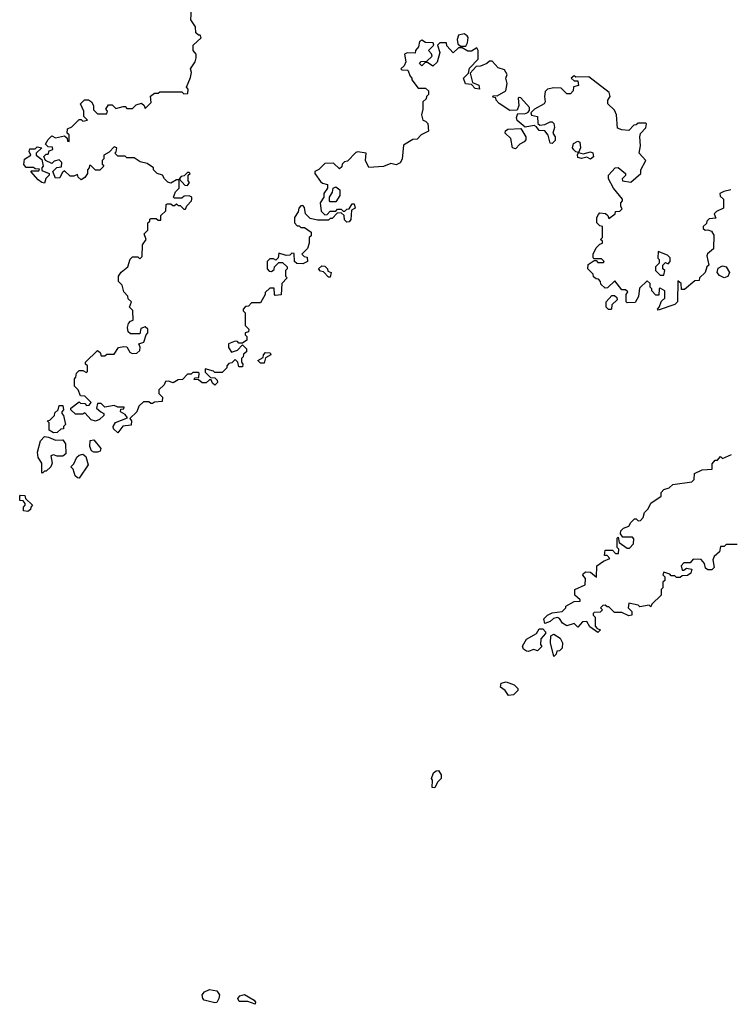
# Model space of a CAD drawing. Extents: x 2640764 to 2777785, y 718840 to 815082.
# Tile 134 of 148: x 2733130 to 2737008, y 794722 to 800094. Entities that reach past the tile are written whole.
import ezdxf

# ---------------------------------------------------------------- set-up
doc = ezdxf.new("R2010")
doc.units = 0

msp = doc.modelspace()

# ---------------------------------------------------------------- linework, layer by layer
at = {"layer": '0CON10XD'}
for points in [[(2733650, 799365), (2733657, 799373), (2733660, 799395), (2733645, 799400), (2733618.3, 799371.7), (2733590, 799355), (2733590, 799335), (2733580, 799325), (2733580, 799305), (2733590, 799295), (2733567, 799273), (2733543, 799273), (2733518.3, 799298.3), (2733511.7, 799298.3), (2733510, 799285), (2733500, 799275), (2733500, 799255), (2733486.4, 799233.6), (2733465, 799220), (2733450, 799235), (2733445, 799250), (2733425, 799240), (2733405, 799240), (2733375, 799270), (2733361.7, 799258.3), (2733348.3, 799231.7), (2733325, 799230), (2733310, 799265), (2733333, 799287), (2733358.3, 799291.7), (2733360, 799315), (2733345, 799330), (2733318.3, 799321.7), (2733305, 799310), (2733270, 799325), (2733261.7, 799348.3), (2733275, 799360), (2733285, 799360), (2733291.7, 799378.3), (2733310, 799385), (2733308.3, 799398.3), (2733285, 799400), (2733270, 799415), (2733285, 799440), (2733305, 799460), (2733325, 799450), (2733375, 799460), (2733388.3, 799448.3), (2733391.7, 799431.7), (2733400, 799430), (2733400, 799465), (2733390, 799475), (2733391.7, 799498.3), (2733415, 799510), (2733455, 799550), (2733465, 799550), (2733475, 799540), (2733500, 799545), (2733480, 799565), (2733480, 799595), (2733462.5, 799635), (2733483, 799657), (2733505, 799656.7), (2733522.5, 799645), (2733532.5, 799625), (2733532.5, 799602.5), (2733555, 799580), (2733605, 799580), (2733610, 799595), (2733600, 799605), (2733615, 799630), (2733635, 799630), (2733655, 799610), (2733695, 799620), (2733705, 799620), (2733715, 799610), (2733745, 799610), (2733765, 799630), (2733795, 799637.5), (2733810, 799625), (2733815, 799610), (2733848.3, 799641.7), (2733843, 799677), (2733865, 799692.5), (2733885, 799692.5), (2733895, 799700), (2734015, 799700), (2734025, 799690), (2734048.3, 799691.7), (2734050, 799715), (2734040, 799725), (2734061.7, 799778.3), (2734067.5, 799805), (2734062.5, 799825), (2734086.7, 799863.3), (2734092.5, 799885), (2734092.5, 799905), (2734077.5, 799925), (2734077.5, 799955), (2734120, 799995), (2734115, 800010), (2734105, 800010), (2734091.7, 800021.7), (2734090, 800055), (2734063.6, 800093.6), (2734068.3, 800151.7)], [(2735565, 799950), (2735573, 799967), (2735576.7, 799996.7), (2735572.5, 800005), (2735555, 800017.5), (2735525, 800010), (2735517.5, 799985), (2735521.7, 799961.7), (2735535, 799950), (2735565, 799950)], [(2735840.7, 799560.7), (2735847.5, 799582.5), (2735885, 799580), (2735903, 799587), (2735911.7, 799598.3), (2735912.5, 799615), (2735865, 799667.5), (2735855, 799670), (2735850, 799665), (2735853.8, 799625), (2735845, 799600), (2735805, 799598.8), (2735746.1, 799636.1), (2735730, 799655), (2735728.3, 799668.3), (2735711.7, 799671.7), (2735715, 799680), (2735735, 799677.5), (2735783.3, 799705), (2735790, 799745), (2735782.5, 799775), (2735790, 799795), (2735775, 799820), (2735741.7, 799831.7), (2735708.3, 799868.3), (2735693, 799867), (2735680, 799855), (2735645, 799840), (2735621.7, 799838.3), (2735588.3, 799801.7), (2735601.7, 799751.7), (2735635.9, 799735.9), (2735640, 799715), (2735615, 799717.5), (2735595, 799740), (2735563, 799743), (2735552.5, 799775), (2735578.3, 799801.7), (2735585, 799830), (2735631.7, 799878.3), (2735632.5, 799925), (2735625, 799940), (2735595, 799922.5), (2735575, 799922.5), (2735545, 799940), (2735525, 799940), (2735495, 799912.5), (2735461.7, 799951.7), (2735458.3, 799968.3), (2735423, 799967), (2735410, 799955), (2735422.5, 799915), (2735408.3, 799861.7), (2735385, 799840), (2735355, 799860), (2735341.7, 799858.3), (2735325, 799842.5), (2735312.5, 799855), (2735320, 799865), (2735351.7, 799868.3), (2735380, 799895), (2735377, 799907), (2735360, 799925), (2735390, 799955), (2735387, 799967), (2735345, 799970), (2735325, 799982.5), (2735312.5, 799975), (2735306.7, 799945), (2735290, 799925), (2735288.3, 799911.7), (2735245, 799912.5), (2735230, 799905), (2735237, 799863), (2735228.3, 799841.7), (2735210, 799825), (2735215, 799820), (2735248.3, 799818.3), (2735260, 799785), (2735270, 799775), (2735270, 799765), (2735305, 799720), (2735345, 799720), (2735360, 799705), (2735360, 799685), (2735350, 799675), (2735348.3, 799661.7), (2735330, 799645), (2735330, 799605), (2735322.5, 799575), (2735330, 799545), (2735345, 799540), (2735357, 799527), (2735360, 799485), (2735320, 799465), (2735298.3, 799441.7), (2735275, 799440), (2735225, 799410), (2735216.4, 799333.6), (2735206.4, 799313.6), (2735185, 799302.5), (2735155, 799310), (2735115, 799292.5), (2735035, 799287.5), (2735016.7, 799325), (2735020, 799365), (2734975, 799372.5), (2734965, 799370), (2734918.3, 799321.7), (2734901.7, 799318.3), (2734890, 799305), (2734888.3, 799291.7), (2734875, 799280), (2734841.7, 799311.7), (2734795, 799310), (2734763, 799277), (2734740, 799265), (2734740, 799255), (2734771.7, 799211.7), (2734782.5, 799202.5), (2734810, 799195), (2734810, 799175), (2734790, 799145), (2734790, 799125), (2734770, 799095), (2734775, 799050), (2734795, 799030), (2734808.3, 799031.7), (2734825, 799050), (2734855, 799050), (2734865, 799060), (2734885, 799060), (2734895, 799050), (2734905, 799050), (2734915, 799060), (2734928.3, 799061.7), (2734945, 799090), (2734955, 799090), (2734960, 799065), (2734940, 799055), (2734937, 799003), (2734928.3, 798991.7), (2734915, 798990), (2734901.7, 799001.7), (2734900, 799025), (2734885, 799040), (2734861.7, 799038.3), (2734835, 799010), (2734825, 799010), (2734815, 799000), (2734755, 799000), (2734715, 799010), (2734690, 799035), (2734685, 799070), (2734675, 799080), (2734665, 799077.5), (2734653.3, 799065), (2734650, 799045), (2734630, 799015), (2734630, 798985), (2734645, 798970), (2734655, 798970), (2734665, 798960), (2734685, 798960), (2734720, 798935), (2734720, 798915), (2734710, 798905), (2734710, 798875), (2734700, 798845), (2734670, 798815), (2734681.7, 798801.7), (2734698.3, 798798.3), (2734700, 798775), (2734675, 798762.5), (2734643, 798763), (2734630, 798775), (2734628.3, 798818.3), (2734615, 798820), (2734605, 798810), (2734585, 798807.5), (2734545, 798820), (2734540, 798795), (2734528.3, 798781.7), (2734515, 798790), (2734495, 798790), (2734480, 798775), (2734480, 798735), (2734491.7, 798721.7), (2734505, 798720), (2734518.3, 798731.7), (2734520, 798745), (2734545, 798770), (2734565, 798770), (2734590, 798745), (2734590, 798735), (2734580, 798725), (2734580, 798695), (2734590, 798685), (2734560, 798655), (2734557, 798593), (2734525, 798590), (2734520, 798595), (2734518.3, 798628.3), (2734495, 798630), (2734470, 798605), (2734470, 798595), (2734445, 798550), (2734395, 798550), (2734378.3, 798531.7), (2734361.7, 798528.3), (2734350, 798515), (2734350, 798505), (2734360, 798495), (2734360, 798425), (2734380, 798405), (2734378.3, 798391.7), (2734360, 798385), (2734360, 798375), (2734370, 798365), (2734370, 798345), (2734345, 798330), (2734325, 798330), (2734318.3, 798338.3), (2734305, 798340), (2734270, 798325), (2734270, 798305), (2734285, 798280), (2734318.3, 798291.7), (2734345, 798320), (2734368.3, 798298.3), (2734368.3, 798281.7), (2734351.7, 798268.3), (2734350, 798255), (2734340, 798245), (2734340, 798225), (2734347.5, 798215), (2734345, 798200), (2734325, 798200), (2734320, 798225), (2734305, 798240), (2734288.3, 798221.7), (2734271.7, 798218.3), (2734260, 798205), (2734260, 798195), (2734235, 798170), (2734195, 798170), (2734187, 798177), (2734141.7, 798188.3), (2734141.7, 798171.7), (2734171.7, 798141.7), (2734195, 798140), (2734207, 798127), (2734210, 798115), (2734195, 798100), (2734181.7, 798111.7), (2734175, 798130), (2734165, 798130), (2734147, 798113), (2734125, 798112.5), (2734105, 798130), (2734081.7, 798131.7), (2734085, 798140), (2734108.3, 798141.7), (2734110, 798165), (2734105, 798170), (2734075, 798170), (2734065, 798160), (2734045, 798160), (2734018.3, 798131.7), (2733995, 798130), (2733967, 798113), (2733941.7, 798121.7), (2733925, 798120), (2733918.3, 798101.7), (2733890, 798075), (2733890, 798055), (2733910, 798035), (2733908.3, 798011.7), (2733865, 798007.5), (2733855, 798000), (2733845, 798000), (2733835, 798010), (2733805, 798010), (2733780, 797985), (2733770, 797955), (2733731.7, 797918.3), (2733740, 797905), (2733738.3, 797881.7), (2733693, 797877), (2733665, 797840), (2733641.7, 797861.7), (2733640, 797875), (2733653, 797897), (2733718.3, 797921.7), (2733705, 797940), (2733680, 797955), (2733681.7, 797968.3), (2733698.3, 797971.7), (2733700, 797980), (2733665, 797980), (2733645, 797990), (2733595, 797980), (2733575, 798000), (2733555, 798000), (2733550, 797975), (2733572.5, 797955), (2733590, 797945), (2733590, 797935), (2733565, 797912.5), (2733543.3, 797903.3), (2733520.7, 797910.7), (2733485, 797950), (2733475, 797942.5), (2733435, 797942.5), (2733410, 797965), (2733410, 797975), (2733455, 798010), (2733461.7, 798001.7), (2733485, 798000), (2733495, 797990), (2733508.3, 797991.7), (2733520, 798005), (2733485, 798040), (2733461.7, 798041.7), (2733450, 798075), (2733430, 798095), (2733430, 798135), (2733437, 798143), (2733440, 798165), (2733455, 798180), (2733475, 798180), (2733495, 798170), (2733500, 798175), (2733500, 798205), (2733490, 798215), (2733490, 798225), (2733555, 798290), (2733568.3, 798278.3), (2733575, 798260), (2733595, 798260), (2733605, 798270), (2733645, 798270), (2733670, 798305), (2733698.3, 798311.7), (2733715, 798310), (2733730.7, 798280.7), (2733743, 798273), (2733770, 798275), (2733785, 798290), (2733786.7, 798306.7), (2733780, 798325), (2733807.5, 798335), (2733820, 798375), (2733830, 798385), (2733830, 798405), (2733815, 798417.5), (2733791.7, 798408.3), (2733785, 798380), (2733735, 798380), (2733721.7, 798391.7), (2733717.5, 798415), (2733723, 798437), (2733735, 798450), (2733750, 798455), (2733747.5, 798507.5), (2733730, 798525), (2733740, 798555), (2733721.7, 798571.7), (2733720, 798585), (2733698.3, 798608.3), (2733690, 798645), (2733670, 798665), (2733670, 798695), (2733683.6, 798716.4), (2733720, 798745), (2733733, 798787), (2733745, 798800), (2733775, 798800), (2733785, 798790), (2733798.3, 798801.7), (2733800, 798865), (2733820, 798895), (2733810, 798925), (2733830, 798945), (2733830, 798985), (2733840, 798995), (2733840, 799005), (2733845, 799010), (2733875, 799010), (2733885, 799000), (2733900, 799000), (2733900, 799025), (2733928.3, 799051.7), (2733930, 799085), (2733935, 799090), (2733955, 799090), (2733965, 799080), (2733975, 799080), (2733985, 799090), (2733995, 799080), (2734005, 799080), (2734025, 799060), (2734035, 799060), (2734041.7, 799078.3), (2734067.5, 799105), (2734070, 799115), (2734070, 799125), (2734055, 799132.5), (2734028.3, 799131.7), (2734015, 799120), (2733975, 799120), (2733970, 799125), (2733980, 799155), (2734000, 799175), (2734000, 799220), (2733985, 799220), (2733955, 799202.5), (2733938.3, 799208.3), (2733920, 799225), (2733910, 799245), (2733880, 799255), (2733860, 799275), (2733860, 799285), (2733825, 799310), (2733788.3, 799318.3), (2733755, 799340), (2733715, 799340), (2733705, 799350), (2733665, 799350), (2733650, 799365)], [(2737010, 799165), (2736973, 799157), (2736950, 799145), (2736951.7, 799131.7), (2736970, 799115), (2736970, 799065), (2736931.7, 799048.3), (2736920, 799035), (2736928.3, 799011.7), (2736891.7, 799008.3), (2736880, 798995), (2736878.3, 798981.7), (2736860, 798965), (2736860, 798955), (2736870, 798945), (2736885, 798947.5), (2736905, 798940), (2736917.7, 798917.7), (2736917, 798843), (2736883.6, 798816.4), (2736880, 798805), (2736890, 798755), (2736880, 798745), (2736870, 798715), (2736840, 798685), (2736838.3, 798671.7), (2736815, 798670), (2736758.3, 798621.7), (2736741.7, 798621.7), (2736740, 798655), (2736721.7, 798668.3), (2736720, 798555), (2736705, 798540), (2736615, 798510), (2736610, 798515), (2736620, 798525), (2736631.7, 798558.3), (2736650, 798575), (2736650, 798615), (2736625, 798630), (2736620, 798625), (2736618.3, 798591.7), (2736601.7, 798591.7), (2736580, 798615), (2736580, 798625), (2736570, 798635), (2736570, 798655), (2736555, 798670), (2736511.7, 798628.3), (2736507, 798583), (2736488.3, 798551.7), (2736445, 798550), (2736440, 798555), (2736440, 798595), (2736448.3, 798608.3), (2736435, 798620), (2736415, 798620), (2736378.3, 798668.3), (2736338.3, 798631.7), (2736325, 798630), (2736301.7, 798651.7), (2736300, 798665), (2736288.3, 798678.3), (2736275, 798680), (2736261.7, 798691.7), (2736260, 798705), (2736230, 798735), (2736231.7, 798758.3), (2736265, 798780), (2736275, 798780), (2736285, 798770), (2736315, 798770), (2736320, 798775), (2736305, 798790), (2736265, 798790), (2736260, 798795), (2736260, 798815), (2736275, 798850), (2736295, 798870), (2736310, 798875), (2736310, 798885), (2736300, 798895), (2736310, 798905), (2736310, 798965), (2736295, 798970), (2736280, 798985), (2736280, 799015), (2736288.3, 799031.7), (2736295, 799040), (2736327, 799037), (2736340, 799025), (2736345, 799010), (2736380, 799035), (2736381.7, 799048.3), (2736405, 799050), (2736418.3, 799061.7), (2736410, 799075), (2736410, 799095), (2736420, 799105), (2736420, 799115), (2736370, 799175), (2736342.5, 799225), (2736342.5, 799245), (2736380, 799285), (2736395, 799287.5), (2736436.2, 799255), (2736436, 799244), (2736417.5, 799225), (2736420, 799215), (2736465, 799207.5), (2736520, 799255), (2736520, 799275), (2736547.5, 799325), (2736510, 799365), (2736517.5, 799405), (2736513.3, 799455), (2736517.5, 799472.5), (2736547, 799503), (2736550, 799525), (2736545, 799530), (2736505, 799530), (2736495, 799520), (2736481.7, 799518.3), (2736455, 799490), (2736415, 799492.5), (2736391.7, 799501.7), (2736387.5, 799575), (2736375, 799600), (2736340, 799635), (2736340, 799655), (2736352.5, 799675), (2736346.4, 799696.4), (2736235, 799782.5), (2736165, 799780), (2736155, 799787.5), (2736140, 799775), (2736155, 799760), (2736175, 799760), (2736180, 799735), (2736151.7, 799728.3), (2736150, 799705), (2736135, 799690), (2736115, 799690), (2736085, 799720), (2736045, 799722.5), (2736010, 799715), (2735998.3, 799701.7), (2735993.3, 799675), (2735997.5, 799645), (2735992.5, 799635), (2735940, 799605), (2735920, 799585), (2735923, 799573), (2735956, 799566), (2735958.3, 799528.3), (2735968.3, 799518.3), (2735995, 799522.5), (2736025, 799536.2), (2736035.7, 799535.7), (2736045, 799526.7), (2736048.6, 799505), (2736040, 799475), (2736052.5, 799455), (2736052.5, 799435), (2736035, 799417.5), (2736025, 799420), (2736013.9, 799463.9), (2735995, 799487.5), (2735965, 799490), (2735950, 799510), (2735936.7, 799516.7), (2735888.3, 799508.3), (2735844.2, 799544.2), (2735840.7, 799560.7)], [(2735835, 799390), (2735820, 799395), (2735810, 799445), (2735780, 799475), (2735781.7, 799488.3), (2735793, 799497), (2735865, 799500), (2735892.5, 799455), (2735891.7, 799438.3), (2735883, 799427), (2735860, 799415), (2735835, 799390)], [(2736245, 799333.3), (2736225, 799343.3), (2736195, 799336.7), (2736175, 799342.5), (2736173.3, 799356.7), (2736180, 799370), (2736165, 799372.5), (2736153.3, 799383.3), (2736147.5, 799395), (2736152.5, 799417.5), (2736175, 799431.2), (2736186.7, 799425), (2736191.2, 799395), (2736180, 799370), (2736205, 799362.5), (2736245, 799373.3), (2736257.1, 799367.1), (2736261.2, 799345), (2736245, 799333.3)], [(2733265, 799202.5), (2733250, 799205), (2733230.7, 799220.7), (2733190, 799265), (2733195, 799270), (2733235, 799270), (2733238.3, 799278.3), (2733215, 799280), (2733205, 799287.5), (2733165, 799287.5), (2733153, 799303), (2733156.4, 799333.6), (2733190, 799355), (2733182.5, 799375), (2733185, 799390), (2733215, 799390), (2733225, 799400), (2733250, 799395), (2733220, 799365), (2733220, 799355), (2733251.7, 799331.7), (2733257.5, 799295), (2733250, 799285), (2733251.7, 799271.7), (2733290, 799255), (2733290, 799245), (2733273, 799227), (2733265, 799202.5)], [(2734045, 799190), (2734057.5, 799205), (2734050, 799215), (2734050, 799245), (2734060, 799255), (2734055, 799260), (2734045, 799260), (2734028.3, 799241.7), (2734011.7, 799238.3), (2734000, 799225), (2734031.7, 799191.7), (2734045, 799190)], [(2734855, 799100), (2734825, 799100), (2734820, 799105), (2734820, 799125), (2734837, 799153), (2734840, 799175), (2734855, 799182.5), (2734877.5, 799165), (2734877.5, 799135), (2734855, 799100)], [(2736645, 798700), (2736650, 798725), (2736640, 798735), (2736640, 798755), (2736655, 798770), (2736668.3, 798761.7), (2736680, 798775), (2736680, 798795), (2736665, 798810), (2736615, 798830), (2736612.5, 798792.5), (2736620, 798785), (2736620, 798765), (2736600, 798745), (2736600, 798725), (2736625, 798700), (2736645, 798700)], [(2734825, 798690), (2734815, 798690), (2734788.3, 798718.3), (2734771.7, 798721.7), (2734760, 798735), (2734778.3, 798751.7), (2734795, 798750), (2734810, 798735), (2734811.7, 798721.7), (2734830, 798715), (2734825, 798690)], [(2736975, 798686.2), (2736948.3, 798698.3), (2736936.7, 798715), (2736942, 798738), (2736965, 798751.2), (2736986, 798746), (2737003.8, 798715), (2736995, 798692.5), (2736975, 798686.2)], [(2736355, 798512.5), (2736343, 798513), (2736330, 798525), (2736330, 798555), (2736361.7, 798588.3), (2736375, 798590), (2736388.3, 798578.3), (2736390, 798565), (2736361.7, 798538.3), (2736360, 798515), (2736355, 798512.5)], [(2734465, 798220), (2734445, 798220), (2734430, 798235), (2734458.3, 798251.7), (2734460, 798265), (2734471.7, 798278.3), (2734497, 798277), (2734500, 798265), (2734471.7, 798248.3), (2734465, 798220)], [(2733315, 797840), (2733290, 797855), (2733290, 797895), (2733280, 797905), (2733295, 797910), (2733320, 797935), (2733321.7, 797948.3), (2733340, 797965), (2733345, 797990), (2733365, 797990), (2733370, 797965), (2733360, 797955), (2733360, 797945), (2733370, 797935), (2733380, 797885), (2733370, 797875), (2733368.3, 797861.7), (2733355, 797860), (2733335, 797842.5), (2733315, 797840)], [(2733255, 797620), (2733250, 797625), (2733250, 797675), (2733230, 797705), (2733227.5, 797735), (2733243, 797797), (2733265, 797820), (2733287, 797817), (2733325, 797800), (2733365, 797802.5), (2733379.3, 797779.3), (2733382.5, 797725), (2733365, 797712.5), (2733335, 797712.5), (2733315, 797720), (2733300, 797715), (2733307.5, 797675), (2733300, 797655), (2733275, 797630), (2733265, 797630), (2733255, 797620)], [(2733555, 797733.8), (2733533.9, 797733.9), (2733521.7, 797741.7), (2733512.5, 797765), (2733515, 797797.5), (2733535, 797802.5), (2733573.3, 797755), (2733569.3, 797740.7), (2733555, 797733.8)], [(2733455, 797593.3), (2733445, 797593.8), (2733433.3, 797605), (2733421.7, 797641.7), (2733410, 797655), (2733425, 797670), (2733442.3, 797707.7), (2733455, 797718.8), (2733475, 797723.3), (2733490.7, 797710.7), (2733504.2, 797665), (2733455, 797593.3)], [(2737045, 797230), (2736985, 797230), (2736975, 797220), (2736955, 797220), (2736948.3, 797191.7), (2736920, 797165), (2736913, 797147), (2736920, 797105), (2736907, 797093), (2736885, 797092.5), (2736871.7, 797101.7), (2736867, 797127), (2736848.3, 797148.3), (2736805, 797150), (2736788.3, 797131.7), (2736755, 797130), (2736740, 797115), (2736745, 797090), (2736755, 797090), (2736768.3, 797101.7), (2736797, 797097), (2736792.5, 797075), (2736775, 797062.5), (2736745, 797060), (2736735, 797050), (2736715, 797050), (2736705, 797060), (2736685, 797060), (2736678.3, 797068.3), (2736645, 797080), (2736640, 797065), (2736650, 797055), (2736650, 797035), (2736640, 797025), (2736640, 796995), (2736630, 796985), (2736630, 796955), (2736580, 796905), (2736575, 796890), (2736565, 796900), (2736515, 796890), (2736505, 796900), (2736455, 796910), (2736450, 796885), (2736470, 796865), (2736470, 796845), (2736455, 796842.5), (2736415, 796860), (2736375, 796860), (2736345, 796890), (2736335, 796890), (2736325, 796900), (2736311.7, 796898.3), (2736300, 796885), (2736310, 796875), (2736298.3, 796861.7), (2736265, 796860), (2736260, 796855), (2736260, 796845), (2736270, 796835), (2736270, 796785), (2736281.7, 796771.7), (2736300, 796765), (2736285, 796750), (2736241.7, 796781.7), (2736225, 796810), (2736201.7, 796808.3), (2736175, 796780), (2736155, 796800), (2736115, 796787.5), (2736092.3, 796802.3), (2736075, 796827.5), (2736065, 796832.5), (2736043, 796827), (2736025, 796810), (2735995, 796800), (2735990, 796825), (2736010, 796845), (2736035, 796857.5), (2736090, 796865), (2736110, 796885), (2736110, 796895), (2736155, 796920), (2736188.3, 796921.7), (2736188.3, 796928.3), (2736160, 796955), (2736160, 796985), (2736215, 797010), (2736217.5, 797045), (2736203, 797063), (2736205, 797070), (2736218.3, 797081.7), (2736245, 797080), (2736277.5, 797052.5), (2736280, 797115), (2736315, 797140), (2736350, 797155), (2736335, 797170), (2736321.7, 797171.7), (2736325, 797200), (2736365, 797200), (2736381.7, 797181.7), (2736398.3, 797181.7), (2736400, 797205), (2736390, 797215), (2736390, 797265), (2736395, 797270), (2736401.7, 797241.7), (2736445, 797210), (2736458.3, 797211.7), (2736480, 797235), (2736481.7, 797261.7), (2736475, 797270), (2736421.7, 797271.7), (2736408.3, 797288.3), (2736410, 797305), (2736425, 797320), (2736455, 797330), (2736465, 797350), (2736485, 797370), (2736495, 797370), (2736505, 797360), (2736518.3, 797361.7), (2736531.7, 797378.3), (2736540, 797405), (2736560, 797425), (2736573.6, 797456.4), (2736630, 797495), (2736630, 797515), (2736645, 797530), (2736675, 797540), (2736695, 797557.5), (2736797, 797573), (2736810, 797585), (2736811.7, 797618.3), (2736855, 797637.5), (2736908.3, 797641.7), (2736908.3, 797671.7), (2736925, 797690), (2736938.3, 797691.7), (2736955, 797710), (2736965, 797700), (2737015, 797722.5)], [(2733175, 797410), (2733150, 797415), (2733150, 797435), (2733160, 797445), (2733160, 797455), (2733148.3, 797468.3), (2733131.7, 797471.7), (2733130, 797495), (2733135, 797500), (2733158.3, 797498.3), (2733161.7, 797481.7), (2733200, 797445), (2733190, 797435), (2733188.3, 797421.7), (2733175, 797410)], [(2735905, 796646.7), (2735895, 796648.8), (2735879.5, 796659.5), (2735873, 796677), (2735896, 796714), (2735950, 796745), (2735965, 796770), (2735985, 796770), (2736000, 796755), (2736000, 796745), (2735973, 796717), (2735972.5, 796685), (2735980, 796675), (2735955, 796650), (2735935, 796657.5), (2735905, 796646.7)], [(2736045, 796620), (2736026.2, 796695), (2736028.3, 796731.7), (2736045, 796742.5), (2736080, 796720), (2736092.5, 796695), (2736090, 796665), (2736075, 796650), (2736061.7, 796648.3), (2736058.3, 796631.7), (2736045, 796620)], [(2735797.5, 796407.5), (2735780, 796435), (2735753, 796453), (2735757.5, 796475), (2735785, 796480.8), (2735828.8, 796465), (2735847.5, 796445), (2735847.5, 796435), (2735825, 796410), (2735797.5, 796407.5)], [(2735395, 795902.5), (2735380, 795905), (2735382.5, 795945), (2735377.5, 795955), (2735387.5, 795985), (2735403, 795997), (2735415, 795997.5), (2735430, 795975), (2735430, 795955), (2735410, 795935), (2735395, 795902.5)], [(2734195, 794730), (2734137.5, 794745), (2734128.8, 794755), (2734126.7, 794775), (2734139.3, 794790.7), (2734165, 794802.5), (2734206.1, 794796.1), (2734220, 794775), (2734217.5, 794755), (2734205, 794732.5), (2734195, 794730)], [(2734415, 794722.5), (2734375, 794737.5), (2734328.3, 794738.3), (2734320, 794755), (2734331.7, 794768.3), (2734356.4, 794776.4), (2734410, 794745), (2734417.5, 794735), (2734415, 794722.5)]]:
    msp.add_lwpolyline(points, dxfattribs=at)

doc.saveas('drawing.dxf')
